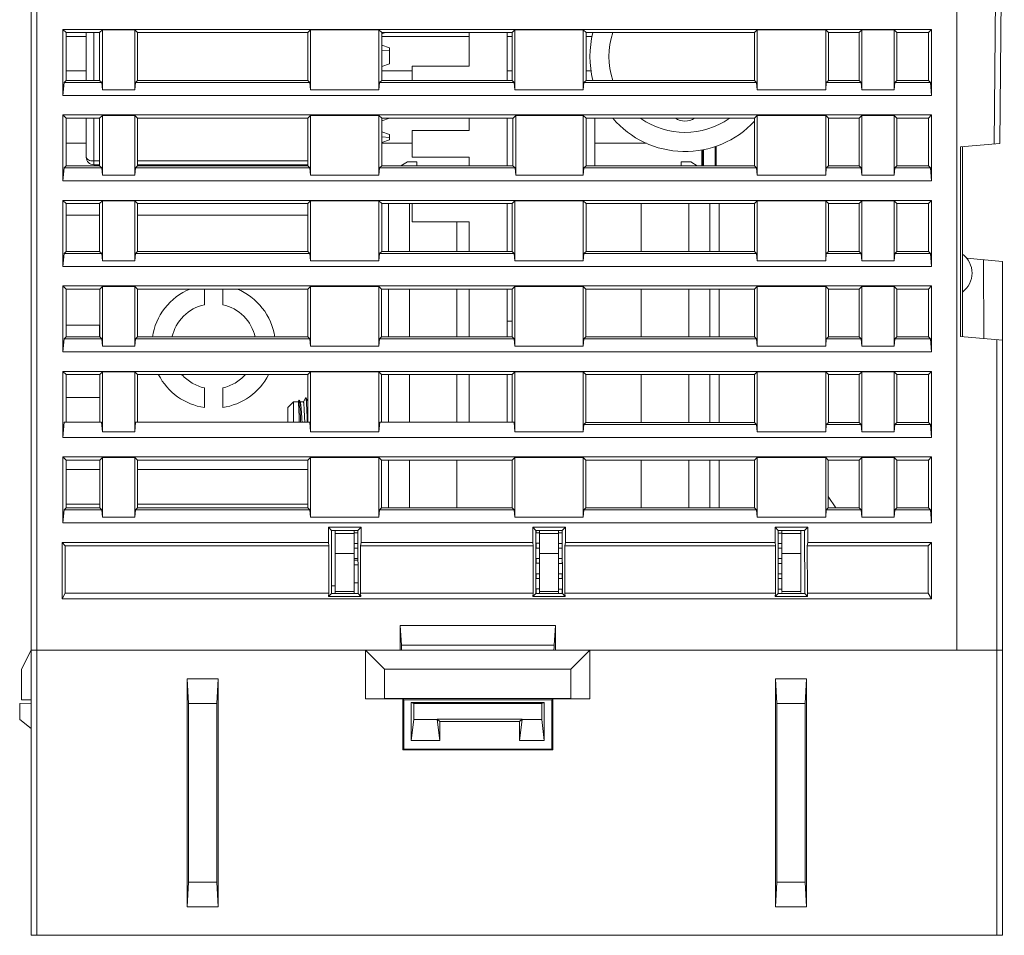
# Model space of a CAD drawing. Extents: x 0 to 555, y 0 to 389.
# Tile 17 of 21: x 213 to 265, y 292 to 340. Entities that reach past the tile are written whole.
import ezdxf

# ---------------------------------------------------------------- set-up
doc = ezdxf.new("R2010")
doc.units = 0
doc.header["$LTSCALE"] = 23.1
doc.header["$MEASUREMENT"] = 0
doc.layers.get('0').update_dxf_attribs({"linetype": 'CONTINUOUS'})

msp = doc.modelspace()

# ---------------------------------------------------------------- linework, layer by layer
at = {"lineweight": 5}
for p, q in [((262.57, 306.613), (262.57, 362.613)), ((265.068, 360.873), (264.828, 333.285)), ((213.87, 291.613), (213.87, 358.713)), ((214.17, 358.723), (214.17, 291.613)), ((264.68, 349.613), (264.538, 333.259)), ((215.545, 339.288), (215.545, 335.813)), ((215.715, 339.118), (215.545, 339.288)), ((215.545, 339.288), (261.245, 339.288)), ((261.075, 339.118), (261.245, 339.288)), ((261.245, 335.813), (261.245, 339.288)), ((215.716, 339.118), (215.715, 336.608)), ((215.715, 339.118), (217.475, 339.118)), ((216.77, 338.918), (215.715, 338.918)), ((216.77, 336.608), (216.77, 339.118)), ((217.17, 339.118), (217.17, 336.608)), ((217.619, 339.262), (217.475, 339.118)), ((217.475, 339.118), (217.475, 336.608)), ((217.619, 339.262), (217.619, 336.113)), ((217.619, 339.262), (219.321, 339.262)), ((219.321, 339.262), (219.465, 339.118)), ((219.321, 336.113), (219.321, 339.262)), ((219.465, 336.608), (219.465, 339.118)), ((219.465, 339.118), (228.425, 339.118)), ((228.425, 339.118), (228.569, 339.262)), ((228.425, 339.118), (228.425, 336.608)), ((228.569, 336.113), (228.569, 339.262)), ((232.171, 339.262), (228.569, 339.262)), ((232.315, 339.118), (232.171, 339.262)), ((232.171, 339.262), (232.171, 336.113)), ((232.315, 339.118), (239.175, 339.118)), ((232.315, 336.608), (232.315, 339.118)), ((232.32, 339.053), (232.315, 339.053)), ((236.92, 338.918), (232.315, 338.918)), ((232.32, 339.053), (232.32, 339.118)), ((232.51, 339.118), (232.32, 339.053)), ((236.92, 337.363), (236.92, 339.118)), ((238.92, 336.608), (238.92, 339.118)), ((239.175, 338.918), (238.92, 338.918)), ((239.319, 339.262), (239.175, 339.118)), ((239.175, 339.118), (239.175, 336.608)), ((242.921, 339.262), (239.319, 339.262)), ((239.319, 336.113), (239.319, 339.262)), ((243.065, 339.118), (242.921, 339.262)), ((242.921, 339.262), (242.921, 336.113)), ((243.065, 339.118), (251.925, 339.118)), ((243.065, 336.608), (243.065, 339.118)), ((243.394, 338.918), (243.065, 338.918)), ((252.069, 339.262), (251.925, 339.118)), ((251.925, 339.118), (251.925, 336.608)), ((255.671, 339.262), (252.069, 339.262)), ((252.069, 336.113), (252.069, 339.262)), ((255.671, 339.262), (255.816, 339.118)), ((255.671, 339.262), (255.671, 336.113)), ((255.815, 339.118), (257.425, 339.118)), ((255.815, 336.608), (255.815, 339.118)), ((257.425, 339.118), (257.569, 339.262)), ((257.425, 336.608), (257.425, 339.118)), ((259.271, 339.262), (257.569, 339.262)), ((257.569, 339.262), (257.569, 336.113)), ((259.271, 339.262), (259.415, 339.118)), ((259.271, 336.113), (259.271, 339.262)), ((259.415, 339.118), (261.075, 339.118)), ((259.415, 339.118), (259.415, 336.608)), ((261.075, 336.608), (261.075, 339.118)), ((232.32, 338.451), (232.315, 338.451)), ((232.72, 338.315), (232.32, 338.451)), ((232.32, 337.335), (232.32, 338.451)), ((232.72, 337.472), (232.72, 338.315)), ((232.315, 338.201), (232.32, 338.201)), ((232.72, 338.165), (232.32, 338.201)), ((232.32, 337.335), (232.315, 337.335)), ((232.32, 337.335), (232.72, 337.472)), ((236.92, 337.363), (233.92, 337.363)), ((233.92, 337.363), (233.92, 336.608)), ((216.77, 337.108), (215.715, 337.108)), ((232.315, 337.108), (233.92, 337.108)), ((238.92, 337.108), (239.175, 337.108)), ((243.065, 337.108), (243.344, 337.108)), ((215.605, 336.498), (215.545, 335.813)), ((215.715, 336.608), (215.605, 336.498)), ((215.605, 336.498), (217.585, 336.498)), ((215.715, 336.608), (217.475, 336.608)), ((217.585, 336.498), (217.475, 336.608)), ((217.619, 336.113), (217.585, 336.498)), ((219.355, 336.498), (219.321, 336.113)), ((219.355, 336.498), (219.465, 336.608)), ((219.355, 336.498), (228.535, 336.498)), ((219.465, 336.608), (228.425, 336.608)), ((228.425, 336.608), (228.535, 336.498)), ((228.569, 336.113), (228.535, 336.498)), ((232.205, 336.498), (232.171, 336.113)), ((232.315, 336.608), (232.205, 336.498)), ((232.205, 336.498), (239.285, 336.498)), ((239.175, 336.608), (232.315, 336.608)), ((239.285, 336.498), (239.175, 336.608)), ((239.319, 336.113), (239.285, 336.498)), ((242.921, 336.113), (242.955, 336.498)), ((243.065, 336.608), (242.955, 336.498)), ((242.955, 336.498), (252.035, 336.498)), ((251.925, 336.608), (243.065, 336.608)), ((252.035, 336.498), (251.925, 336.608)), ((252.069, 336.113), (252.035, 336.498)), ((255.705, 336.498), (255.671, 336.113)), ((255.815, 336.608), (255.705, 336.498)), ((257.535, 336.498), (255.705, 336.498)), ((257.425, 336.608), (255.815, 336.608)), ((257.535, 336.498), (257.425, 336.608)), ((257.569, 336.113), (257.535, 336.498)), ((259.305, 336.498), (259.271, 336.113)), ((259.305, 336.498), (259.415, 336.608)), ((259.305, 336.498), (261.185, 336.498)), ((259.415, 336.608), (261.075, 336.608)), ((261.075, 336.608), (261.185, 336.498)), ((261.245, 335.813), (261.185, 336.498)), ((261.245, 335.813), (215.545, 335.813)), ((217.619, 336.113), (219.321, 336.113)), ((232.171, 336.113), (228.569, 336.113)), ((242.921, 336.113), (239.319, 336.113)), ((252.069, 336.113), (255.671, 336.113)), ((257.569, 336.113), (259.271, 336.113)), ((215.714, 334.619), (215.545, 334.788)), ((215.545, 334.788), (215.545, 331.313)), ((215.545, 334.788), (261.245, 334.788)), ((215.714, 334.619), (215.714, 332.107)), ((215.714, 334.619), (217.476, 334.619)), ((216.77, 332.564), (216.77, 334.619)), ((217.17, 334.619), (217.17, 332.164)), ((217.619, 334.762), (217.476, 334.619)), ((217.476, 334.619), (217.476, 332.107)), ((217.619, 334.762), (217.619, 331.613)), ((217.619, 334.762), (219.321, 334.762)), ((219.321, 334.762), (219.464, 334.619)), ((219.321, 331.613), (219.321, 334.762)), ((219.464, 332.107), (219.464, 334.619)), ((219.464, 334.619), (228.426, 334.619)), ((228.426, 334.619), (228.569, 334.762)), ((228.426, 334.619), (228.426, 332.107)), ((232.171, 334.762), (228.569, 334.762)), ((228.569, 331.613), (228.569, 334.762)), ((232.314, 334.619), (232.171, 334.762)), ((232.171, 334.762), (232.171, 331.613)), ((232.314, 334.619), (239.221, 334.619)), ((232.314, 332.107), (232.314, 334.619)), ((232.72, 334.62), (232.32, 334.483)), ((232.32, 334.483), (232.32, 334.619)), ((236.92, 333.963), (236.92, 334.619)), ((238.92, 332.107), (238.92, 334.619)), ((242.921, 334.762), (239.369, 334.762)), ((239.369, 331.613), (239.369, 334.762)), ((243.064, 334.619), (242.921, 334.762)), ((242.921, 334.762), (242.921, 331.613)), ((243.064, 334.619), (251.926, 334.619)), ((243.064, 332.107), (243.064, 334.619)), ((252.069, 334.762), (251.926, 334.619)), ((251.926, 334.619), (251.926, 332.107)), ((255.671, 334.762), (252.069, 334.762)), ((252.069, 331.613), (252.069, 334.762)), ((255.671, 334.762), (255.814, 334.619)), ((255.671, 334.762), (255.671, 331.613)), ((255.814, 334.619), (257.426, 334.619)), ((255.814, 332.107), (255.814, 334.619)), ((257.426, 334.619), (257.569, 334.762)), ((257.426, 332.107), (257.426, 334.619)), ((259.271, 334.762), (257.569, 334.762)), ((257.569, 334.762), (257.569, 331.613)), ((259.271, 334.762), (259.414, 334.619)), ((259.271, 331.613), (259.271, 334.762)), ((259.414, 334.619), (261.076, 334.619)), ((259.414, 334.619), (259.414, 332.107)), ((261.076, 334.619), (261.245, 334.788)), ((261.076, 332.107), (261.076, 334.619)), ((261.245, 331.313), (261.245, 334.788)), ((232.32, 334.483), (232.314, 334.483)), ((239.22, 334.616), (239.22, 332.11)), ((243.064, 334.613), (243.52, 334.613)), ((243.52, 334.613), (243.52, 332.107)), ((232.32, 333.891), (232.314, 333.891)), ((232.32, 333.641), (232.314, 333.641)), ((232.72, 333.755), (232.32, 333.891)), ((232.32, 333.338), (232.32, 333.891)), ((232.72, 333.605), (232.32, 333.641)), ((232.72, 333.475), (232.72, 333.755)), ((236.92, 333.963), (233.92, 333.963)), ((233.92, 333.963), (233.92, 332.563)), ((216.77, 333.307), (215.714, 333.307)), ((232.32, 333.338), (232.314, 333.338)), ((232.314, 333.307), (233.92, 333.307)), ((232.72, 333.475), (232.32, 333.338)), ((243.52, 333.307), (246.252, 333.307)), ((249.855, 332.107), (249.855, 333.124)), ((249.904, 332.107), (249.904, 333.139)), ((262.771, 333.105), (264.828, 333.285)), ((262.771, 323.122), (262.771, 333.105)), ((262.87, 323.113), (262.87, 333.113)), ((233.92, 332.563), (236.92, 332.563)), ((236.92, 332.107), (236.92, 332.563)), ((249.157, 332.107), (249.158, 332.948)), ((249.193, 332.957), (249.193, 332.107)), ((249.243, 332.969), (249.243, 332.107)), ((215.714, 332.107), (215.605, 331.998)), ((215.714, 332.107), (217.476, 332.107)), ((217.17, 332.364), (217.476, 332.364)), ((217.17, 332.164), (217.476, 332.164)), ((217.585, 331.998), (217.476, 332.107)), ((219.355, 331.998), (219.464, 332.107)), ((219.464, 332.364), (228.426, 332.364)), ((219.464, 332.164), (228.426, 332.164)), ((219.464, 332.107), (228.426, 332.107)), ((228.426, 332.107), (228.535, 331.998)), ((232.314, 332.107), (232.205, 331.998)), ((239.222, 332.107), (232.314, 332.107)), ((233.67, 332.318), (233.319, 332.107)), ((234.17, 332.318), (233.67, 332.318)), ((234.17, 332.107), (234.17, 332.318)), ((239.335, 331.998), (239.22, 332.113)), ((243.064, 332.107), (242.955, 331.998)), ((251.926, 332.107), (243.064, 332.107)), ((248.07, 332.313), (248.57, 332.313)), ((248.07, 332.107), (248.07, 332.313)), ((248.57, 332.313), (248.914, 332.107)), ((252.035, 331.998), (251.926, 332.107)), ((255.814, 332.107), (255.705, 331.998)), ((257.426, 332.107), (255.814, 332.107)), ((257.535, 331.998), (257.426, 332.107)), ((259.305, 331.998), (259.414, 332.107)), ((259.414, 332.107), (261.076, 332.107)), ((261.076, 332.107), (261.185, 331.998)), ((215.605, 331.998), (215.545, 331.313)), ((215.605, 331.998), (217.585, 331.998)), ((217.619, 331.613), (217.585, 331.998)), ((217.619, 331.613), (219.321, 331.613)), ((219.355, 331.998), (219.321, 331.613)), ((219.355, 331.998), (228.535, 331.998)), ((228.569, 331.613), (228.535, 331.998)), ((232.171, 331.613), (228.569, 331.613)), ((232.205, 331.998), (232.171, 331.613)), ((232.205, 331.998), (239.335, 331.998)), ((239.369, 331.613), (239.335, 331.998)), ((242.921, 331.613), (239.369, 331.613)), ((242.921, 331.613), (242.955, 331.998)), ((242.955, 331.998), (252.035, 331.998)), ((252.069, 331.613), (252.035, 331.998)), ((252.069, 331.613), (255.671, 331.613)), ((255.705, 331.998), (255.671, 331.613)), ((257.535, 331.998), (255.705, 331.998)), ((257.569, 331.613), (257.535, 331.998)), ((257.569, 331.613), (259.271, 331.613)), ((259.305, 331.998), (259.271, 331.613)), ((259.305, 331.998), (261.185, 331.998)), ((261.245, 331.313), (261.185, 331.998)), ((261.245, 331.313), (215.545, 331.313)), ((215.713, 330.12), (215.545, 330.288)), ((215.545, 330.288), (215.545, 326.813)), ((215.545, 330.288), (261.245, 330.288)), ((215.713, 330.12), (215.713, 327.606)), ((215.713, 330.12), (217.477, 330.12)), ((217.619, 330.262), (217.477, 330.12)), ((217.477, 330.12), (217.477, 327.606)), ((217.619, 330.262), (217.619, 327.113)), ((217.619, 330.262), (219.321, 330.262)), ((219.321, 330.262), (219.463, 330.12)), ((219.321, 327.113), (219.321, 330.262)), ((219.463, 327.606), (219.463, 330.12)), ((219.463, 330.12), (228.427, 330.12)), ((228.427, 330.12), (228.569, 330.262)), ((228.427, 330.12), (228.427, 327.606)), ((232.171, 330.262), (228.569, 330.262)), ((228.569, 327.113), (228.569, 330.262)), ((232.313, 330.12), (232.171, 330.262)), ((232.171, 330.262), (232.171, 327.113)), ((232.313, 330.12), (239.177, 330.12)), ((232.313, 327.606), (232.313, 330.12)), ((232.67, 327.606), (232.67, 330.12)), ((233.77, 327.606), (233.77, 330.12)), ((233.92, 330.12), (233.92, 329.163)), ((238.92, 327.606), (238.92, 330.12)), ((239.319, 330.262), (239.177, 330.12)), ((239.177, 330.12), (239.177, 327.606)), ((242.921, 330.262), (239.319, 330.262)), ((239.319, 327.113), (239.319, 330.262)), ((243.063, 330.12), (242.921, 330.262)), ((242.921, 330.262), (242.921, 327.113)), ((243.063, 330.12), (251.927, 330.12)), ((243.063, 327.606), (243.063, 330.12)), ((245.97, 330.12), (245.97, 327.606)), ((248.47, 327.606), (248.47, 330.12)), ((249.57, 327.606), (249.57, 330.12)), ((250.07, 330.12), (250.07, 327.606)), ((252.069, 330.262), (251.927, 330.12)), ((251.927, 330.12), (251.927, 327.606)), ((255.671, 330.262), (252.069, 330.262)), ((252.069, 327.113), (252.069, 330.262)), ((255.671, 330.262), (255.813, 330.12)), ((255.671, 330.262), (255.671, 327.113)), ((255.813, 330.12), (257.427, 330.12)), ((255.813, 327.606), (255.813, 330.12)), ((257.427, 330.12), (257.569, 330.262)), ((257.427, 327.606), (257.427, 330.12)), ((259.271, 330.262), (257.569, 330.262)), ((257.569, 330.262), (257.569, 327.113)), ((259.271, 330.262), (259.413, 330.12)), ((259.271, 327.113), (259.271, 330.262)), ((259.413, 330.12), (261.077, 330.12)), ((259.413, 330.12), (259.413, 327.606)), ((261.077, 330.12), (261.245, 330.288)), ((261.077, 327.606), (261.077, 330.12)), ((261.245, 326.813), (261.245, 330.288)), ((217.477, 329.506), (215.713, 329.506)), ((228.427, 329.506), (219.463, 329.506)), ((233.92, 329.163), (236.92, 329.163)), ((236.27, 329.163), (236.27, 327.606)), ((236.92, 327.606), (236.92, 329.163)), ((215.605, 327.498), (215.545, 326.813)), ((215.713, 327.606), (215.605, 327.498)), ((215.605, 327.498), (217.585, 327.498)), ((215.713, 327.606), (217.477, 327.606)), ((217.585, 327.498), (217.477, 327.606)), ((217.619, 327.113), (217.585, 327.498)), ((219.355, 327.498), (219.321, 327.113)), ((219.355, 327.498), (219.463, 327.606)), ((219.355, 327.498), (228.535, 327.498)), ((219.463, 327.606), (228.427, 327.606)), ((228.427, 327.606), (228.535, 327.498)), ((228.569, 327.113), (228.535, 327.498)), ((232.205, 327.498), (232.171, 327.113)), ((232.313, 327.606), (232.205, 327.498)), ((232.205, 327.498), (239.285, 327.498)), ((239.177, 327.606), (232.313, 327.606)), ((239.285, 327.498), (239.177, 327.606)), ((239.319, 327.113), (239.285, 327.498)), ((242.921, 327.113), (242.955, 327.498)), ((243.063, 327.606), (242.955, 327.498)), ((242.955, 327.498), (252.035, 327.498)), ((251.927, 327.606), (243.063, 327.606)), ((252.035, 327.498), (251.927, 327.606)), ((252.069, 327.113), (252.035, 327.498)), ((255.705, 327.498), (255.671, 327.113)), ((255.813, 327.606), (255.705, 327.498)), ((257.535, 327.498), (255.705, 327.498)), ((257.427, 327.606), (255.813, 327.606)), ((257.535, 327.498), (257.427, 327.606)), ((257.569, 327.113), (257.535, 327.498)), ((259.305, 327.498), (259.271, 327.113)), ((259.305, 327.498), (259.413, 327.606)), ((259.305, 327.498), (261.185, 327.498)), ((259.413, 327.606), (261.077, 327.606)), ((261.077, 327.606), (261.185, 327.498)), ((261.245, 326.813), (261.185, 327.498)), ((217.619, 327.113), (219.321, 327.113)), ((232.171, 327.113), (228.569, 327.113)), ((242.921, 327.113), (239.319, 327.113)), ((252.069, 327.113), (255.671, 327.113)), ((257.569, 327.113), (259.271, 327.113)), ((263.083, 327.245), (264.97, 327.08)), ((263.971, 327.167), (263.992, 323.015)), ((264.97, 291.613), (264.97, 327.08)), ((261.245, 326.813), (215.545, 326.813)), ((215.712, 325.621), (215.545, 325.788)), ((215.545, 325.788), (215.545, 322.313)), ((215.545, 325.788), (261.245, 325.788)), ((215.712, 325.621), (215.712, 323.105)), ((215.712, 325.621), (217.478, 325.621)), ((217.619, 325.762), (217.478, 325.621)), ((217.478, 325.621), (217.478, 323.105)), ((217.619, 325.762), (217.619, 322.613)), ((217.619, 325.762), (219.321, 325.762)), ((219.321, 325.762), (219.462, 325.621)), ((219.321, 322.613), (219.321, 325.762)), ((219.462, 325.621), (228.428, 325.621)), ((219.462, 323.105), (219.462, 325.621)), ((222.986, 324.802), (222.986, 325.621)), ((223.954, 325.621), (223.954, 324.802)), ((228.428, 325.621), (228.569, 325.762)), ((228.428, 325.621), (228.428, 323.105)), ((232.171, 325.762), (228.569, 325.762)), ((228.569, 322.613), (228.569, 325.762)), ((232.312, 325.621), (232.171, 325.762)), ((232.171, 325.762), (232.171, 322.613)), ((232.312, 325.621), (239.178, 325.621)), ((232.312, 323.105), (232.312, 325.621)), ((232.67, 323.105), (232.67, 325.621)), ((233.77, 323.105), (233.77, 325.621)), ((236.27, 325.621), (236.27, 323.105)), ((236.92, 323.105), (236.92, 325.621)), ((238.92, 323.105), (238.92, 325.621)), ((239.319, 325.762), (239.178, 325.621)), ((239.178, 325.621), (239.178, 323.105)), ((242.921, 325.762), (239.319, 325.762)), ((239.319, 322.613), (239.319, 325.762)), ((243.062, 325.621), (242.921, 325.762)), ((242.921, 325.762), (242.921, 322.613)), ((243.062, 325.621), (251.928, 325.621)), ((243.062, 323.105), (243.062, 325.621)), ((245.97, 325.621), (245.97, 323.105)), ((248.47, 323.105), (248.47, 325.621)), ((249.57, 323.105), (249.57, 325.621)), ((250.07, 325.621), (250.07, 323.105)), ((252.069, 325.762), (251.928, 325.621)), ((251.928, 325.621), (251.928, 323.105)), ((255.671, 325.762), (252.069, 325.762)), ((252.069, 322.613), (252.069, 325.762)), ((255.671, 325.762), (255.812, 325.621)), ((255.671, 325.762), (255.671, 322.613)), ((255.812, 325.621), (257.428, 325.621)), ((255.812, 323.105), (255.812, 325.621)), ((257.428, 325.621), (257.569, 325.762)), ((257.428, 323.105), (257.428, 325.621)), ((259.271, 325.762), (257.569, 325.762)), ((257.569, 325.762), (257.569, 322.613)), ((259.271, 325.762), (259.412, 325.621)), ((259.271, 322.613), (259.271, 325.762)), ((259.412, 325.621), (261.078, 325.621)), ((259.412, 325.621), (259.412, 323.105)), ((261.078, 325.621), (261.245, 325.788)), ((261.078, 323.105), (261.078, 325.621)), ((261.245, 322.313), (261.245, 325.788)), ((239.178, 323.929), (238.92, 323.929)), ((217.47, 323.722), (215.712, 323.722)), ((217.47, 323.105), (217.47, 323.722)), ((215.605, 322.998), (215.545, 322.313)), ((215.712, 323.105), (215.605, 322.998)), ((215.605, 322.998), (217.585, 322.998)), ((215.712, 323.105), (217.478, 323.105)), ((217.585, 322.998), (217.478, 323.105)), ((217.619, 322.613), (217.585, 322.998)), ((219.355, 322.998), (219.321, 322.613)), ((219.355, 322.998), (219.462, 323.105)), ((219.355, 322.998), (228.535, 322.998)), ((219.462, 323.105), (228.428, 323.105)), ((228.428, 323.105), (228.535, 322.998)), ((228.569, 322.613), (228.535, 322.998)), ((232.205, 322.998), (232.171, 322.613)), ((232.312, 323.105), (232.205, 322.998)), ((232.205, 322.998), (239.285, 322.998)), ((239.178, 323.105), (232.312, 323.105)), ((239.285, 322.998), (239.178, 323.105)), ((239.319, 322.613), (239.285, 322.998)), ((242.921, 322.613), (242.955, 322.998)), ((243.062, 323.105), (242.955, 322.998)), ((242.955, 322.998), (252.035, 322.998)), ((251.928, 323.105), (243.062, 323.105)), ((252.035, 322.998), (251.928, 323.105)), ((252.069, 322.613), (252.035, 322.998)), ((255.705, 322.998), (255.671, 322.613)), ((255.812, 323.105), (255.705, 322.998)), ((257.535, 322.998), (255.705, 322.998)), ((257.428, 323.105), (255.812, 323.105)), ((257.535, 322.998), (257.428, 323.105)), ((257.569, 322.613), (257.535, 322.998)), ((259.305, 322.998), (259.271, 322.613)), ((259.305, 322.998), (259.412, 323.105)), ((259.305, 322.998), (261.185, 322.998)), ((259.412, 323.105), (261.078, 323.105)), ((261.078, 323.105), (261.185, 322.998)), ((261.245, 322.313), (261.185, 322.998)), ((262.771, 323.122), (264.97, 322.93)), ((264.68, 306.613), (264.68, 322.955)), ((261.245, 322.313), (215.545, 322.313)), ((217.619, 322.613), (219.321, 322.613)), ((232.171, 322.613), (228.569, 322.613)), ((242.921, 322.613), (239.319, 322.613)), ((252.069, 322.613), (255.671, 322.613)), ((257.569, 322.613), (259.271, 322.613)), ((215.711, 321.122), (215.545, 321.288)), ((215.545, 321.288), (261.245, 321.288)), ((215.545, 321.288), (215.545, 317.813)), ((217.619, 321.262), (217.479, 321.122)), ((217.619, 321.262), (219.321, 321.262)), ((217.619, 321.262), (217.619, 318.113)), ((219.321, 321.262), (219.461, 321.122)), ((219.321, 318.113), (219.321, 321.262)), ((228.429, 321.122), (228.569, 321.262)), ((232.171, 321.262), (228.569, 321.262)), ((228.569, 318.113), (228.569, 321.262)), ((232.311, 321.122), (232.171, 321.262)), ((232.171, 321.262), (232.171, 318.113)), ((239.319, 321.262), (239.179, 321.122)), ((242.921, 321.262), (239.319, 321.262)), ((239.319, 318.113), (239.319, 321.262)), ((243.061, 321.122), (242.921, 321.262)), ((242.921, 321.262), (242.921, 318.113)), ((252.069, 321.262), (251.929, 321.122)), ((255.671, 321.262), (252.069, 321.262)), ((252.069, 318.113), (252.069, 321.262)), ((255.671, 321.262), (255.811, 321.122)), ((255.671, 321.262), (255.671, 318.113)), ((257.429, 321.122), (257.569, 321.262)), ((259.271, 321.262), (257.569, 321.262)), ((257.569, 321.262), (257.569, 318.113)), ((259.271, 321.262), (259.411, 321.122)), ((259.271, 318.113), (259.271, 321.262)), ((261.079, 321.122), (261.245, 321.288)), ((261.245, 317.813), (261.245, 321.288)), ((215.711, 321.122), (217.479, 321.122)), ((215.711, 321.122), (215.711, 318.613)), ((217.479, 321.122), (217.479, 318.613)), ((219.461, 321.122), (228.429, 321.122)), ((219.461, 318.613), (219.461, 321.122)), ((228.429, 321.122), (228.429, 318.613)), ((232.311, 321.122), (239.179, 321.122)), ((232.311, 318.613), (232.311, 321.122)), ((232.67, 318.613), (232.67, 321.122)), ((233.77, 318.613), (233.77, 321.122)), ((236.27, 321.122), (236.27, 318.613)), ((236.92, 318.613), (236.92, 321.122)), ((238.92, 318.613), (238.92, 321.122)), ((239.179, 321.122), (239.179, 318.613)), ((243.061, 321.122), (251.929, 321.122)), ((243.061, 318.604), (243.061, 321.122)), ((245.97, 321.122), (245.97, 318.604)), ((248.47, 318.604), (248.47, 321.122)), ((249.57, 318.604), (249.57, 321.122)), ((250.07, 321.122), (250.07, 318.604)), ((251.929, 321.122), (251.929, 318.604)), ((255.811, 321.122), (257.429, 321.122)), ((255.811, 318.604), (255.811, 321.122)), ((257.429, 318.604), (257.429, 321.122)), ((259.411, 321.122), (261.079, 321.122)), ((259.411, 321.122), (259.411, 318.604)), ((261.079, 318.604), (261.079, 321.122)), ((222.988, 319.39), (222.988, 320.425)), ((223.952, 320.425), (223.952, 319.39)), ((217.479, 319.922), (215.711, 319.922)), ((227.37, 319.392), (227.67, 319.692)), ((227.924, 319.692), (227.67, 319.692)), ((227.67, 318.613), (227.67, 319.692)), ((227.969, 319.771), (227.924, 319.692)), ((228.027, 319.685), (227.977, 319.771)), ((228.194, 319.692), (228.023, 319.692)), ((228.319, 319.911), (228.192, 319.692)), ((228.429, 319.733), (228.326, 319.911)), ((227.37, 318.613), (227.37, 319.392)), ((215.615, 318.613), (215.545, 317.813)), ((215.615, 318.613), (217.575, 318.613)), ((217.619, 318.113), (217.575, 318.613)), ((219.365, 318.613), (219.321, 318.113)), ((219.365, 318.613), (228.525, 318.613)), ((228.569, 318.113), (228.525, 318.613)), ((232.215, 318.613), (232.171, 318.113)), ((232.215, 318.613), (239.275, 318.613)), ((239.319, 318.113), (239.275, 318.613)), ((243.061, 318.604), (242.955, 318.498)), ((251.929, 318.604), (243.061, 318.604)), ((252.035, 318.498), (251.929, 318.604)), ((255.811, 318.604), (255.705, 318.498)), ((257.429, 318.604), (255.811, 318.604)), ((257.535, 318.498), (257.429, 318.604)), ((259.305, 318.498), (259.411, 318.604)), ((259.411, 318.604), (261.079, 318.604)), ((261.079, 318.604), (261.185, 318.498)), ((217.619, 318.113), (219.321, 318.113)), ((232.171, 318.113), (228.569, 318.113)), ((242.921, 318.113), (239.319, 318.113)), ((242.921, 318.113), (242.955, 318.498)), ((242.955, 318.498), (252.035, 318.498)), ((252.069, 318.113), (252.035, 318.498)), ((252.069, 318.113), (255.671, 318.113)), ((255.705, 318.498), (255.671, 318.113)), ((257.535, 318.498), (255.705, 318.498)), ((257.569, 318.113), (257.535, 318.498)), ((257.569, 318.113), (259.271, 318.113)), ((259.305, 318.498), (259.271, 318.113)), ((259.305, 318.498), (261.185, 318.498)), ((261.245, 317.813), (261.185, 318.498)), ((261.245, 317.813), (215.545, 317.813)), ((215.71, 316.623), (215.545, 316.788)), ((215.545, 316.788), (261.245, 316.788)), ((215.545, 316.788), (215.545, 313.313)), ((215.71, 316.623), (217.48, 316.623)), ((215.71, 316.623), (215.71, 314.103)), ((217.619, 316.762), (217.48, 316.623)), ((217.48, 316.623), (217.48, 314.103)), ((217.619, 316.762), (219.321, 316.762)), ((217.619, 316.762), (217.619, 313.613)), ((219.321, 316.762), (219.46, 316.623)), ((219.321, 313.613), (219.321, 316.762)), ((219.46, 316.623), (228.43, 316.623)), ((219.46, 314.103), (219.46, 316.623)), ((228.43, 316.623), (228.569, 316.762)), ((228.43, 316.623), (228.43, 314.103)), ((232.171, 316.762), (228.569, 316.762)), ((228.569, 313.613), (228.569, 316.762)), ((232.31, 316.623), (232.171, 316.762)), ((232.171, 316.762), (232.171, 313.613)), ((232.31, 316.623), (239.18, 316.623)), ((232.31, 314.103), (232.31, 316.623)), ((232.67, 314.103), (232.67, 316.623)), ((233.77, 314.103), (233.77, 316.623)), ((236.27, 316.623), (236.27, 314.103)), ((239.319, 316.762), (239.18, 316.623)), ((239.18, 316.623), (239.18, 314.103)), ((242.921, 316.762), (239.319, 316.762)), ((239.319, 313.613), (239.319, 316.762)), ((243.06, 316.623), (242.921, 316.762)), ((242.921, 316.762), (242.921, 313.613)), ((243.06, 316.623), (251.93, 316.623)), ((243.06, 314.103), (243.06, 316.623)), ((245.97, 316.623), (245.97, 314.103)), ((248.47, 314.103), (248.47, 316.623)), ((249.57, 314.103), (249.57, 316.623)), ((250.07, 316.623), (250.07, 314.103)), ((252.069, 316.762), (251.93, 316.623)), ((251.93, 316.623), (251.93, 314.103)), ((255.671, 316.762), (252.069, 316.762)), ((252.069, 313.613), (252.069, 316.762)), ((255.671, 316.762), (255.81, 316.623)), ((255.671, 316.762), (255.671, 313.613)), ((255.81, 316.623), (257.43, 316.623)), ((255.81, 314.103), (255.81, 316.623)), ((257.43, 316.623), (257.569, 316.762)), ((257.43, 314.103), (257.43, 316.623)), ((259.271, 316.762), (257.569, 316.762)), ((257.569, 316.762), (257.569, 313.613)), ((259.271, 316.762), (259.41, 316.623)), ((259.271, 313.613), (259.271, 316.762)), ((259.41, 316.623), (261.08, 316.623)), ((259.41, 316.623), (259.41, 314.103)), ((261.08, 316.623), (261.245, 316.788)), ((261.08, 314.103), (261.08, 316.623)), ((261.245, 313.313), (261.245, 316.788)), ((217.48, 316.123), (215.71, 316.123)), ((228.43, 316.123), (219.46, 316.123)), ((256.202, 314.103), (255.81, 314.706)), ((215.605, 313.998), (215.545, 313.313)), ((215.71, 314.103), (215.605, 313.998)), ((215.605, 313.998), (217.585, 313.998)), ((217.48, 314.303), (215.71, 314.303)), ((215.71, 314.103), (217.48, 314.103)), ((217.585, 313.998), (217.48, 314.103)), ((217.619, 313.613), (217.585, 313.998)), ((219.355, 313.998), (219.321, 313.613)), ((219.355, 313.998), (219.46, 314.103)), ((219.355, 313.998), (228.535, 313.998)), ((228.43, 314.303), (219.46, 314.303)), ((219.46, 314.103), (228.43, 314.103)), ((228.43, 314.103), (228.535, 313.998)), ((228.569, 313.613), (228.535, 313.998)), ((232.205, 313.998), (232.171, 313.613)), ((232.31, 314.103), (232.205, 313.998)), ((232.205, 313.998), (239.285, 313.998)), ((239.18, 314.103), (232.31, 314.103)), ((239.285, 313.998), (239.18, 314.103)), ((239.319, 313.613), (239.285, 313.998)), ((242.921, 313.613), (242.955, 313.998)), ((243.06, 314.103), (242.955, 313.998)), ((242.955, 313.998), (252.035, 313.998)), ((251.93, 314.103), (243.06, 314.103)), ((252.035, 313.998), (251.93, 314.103)), ((252.069, 313.613), (252.035, 313.998)), ((255.705, 313.998), (255.671, 313.613)), ((255.81, 314.103), (255.705, 313.998)), ((257.535, 313.998), (255.705, 313.998)), ((255.81, 314.113), (256.195, 314.113)), ((257.43, 314.103), (255.81, 314.103)), ((257.535, 313.998), (257.43, 314.103)), ((257.569, 313.613), (257.535, 313.998)), ((259.305, 313.998), (259.271, 313.613)), ((259.305, 313.998), (259.41, 314.103)), ((259.305, 313.998), (261.185, 313.998)), ((259.41, 314.103), (261.08, 314.103)), ((261.08, 314.103), (261.185, 313.998)), ((261.245, 313.313), (261.185, 313.998)), ((217.619, 313.613), (219.321, 313.613)), ((232.171, 313.613), (228.569, 313.613)), ((242.921, 313.613), (239.319, 313.613)), ((252.069, 313.613), (255.671, 313.613)), ((257.569, 313.613), (259.271, 313.613)), ((261.245, 313.313), (215.545, 313.313)), ((231.227, 313.088), (229.513, 313.088)), ((229.513, 313.088), (229.513, 312.286)), ((229.514, 313.088), (229.678, 312.924)), ((229.678, 312.924), (229.671, 309.602)), ((231.063, 312.924), (229.677, 312.924)), ((229.87, 312.924), (229.87, 309.602)), ((230.87, 312.924), (230.87, 309.602)), ((231.069, 309.602), (231.062, 312.924)), ((231.226, 313.088), (231.063, 312.924)), ((231.227, 312.286), (231.227, 313.088)), ((241.977, 313.088), (240.263, 313.088)), ((240.263, 313.088), (240.263, 312.286)), ((240.264, 313.088), (240.428, 312.924)), ((240.428, 312.924), (240.421, 309.602)), ((241.813, 312.924), (240.427, 312.924)), ((240.44, 312.924), (240.44, 312.793)), ((240.62, 309.602), (240.62, 312.924)), ((241.62, 312.924), (241.62, 309.602)), ((241.8, 312.924), (241.8, 312.788)), ((241.819, 309.602), (241.812, 312.924)), ((241.976, 313.088), (241.813, 312.924)), ((241.977, 312.286), (241.977, 313.088)), ((254.727, 313.088), (253.013, 313.088)), ((253.013, 313.088), (253.013, 312.286)), ((253.014, 313.088), (253.178, 312.924)), ((253.178, 312.924), (253.171, 309.602)), ((254.563, 312.924), (253.177, 312.924)), ((253.37, 312.924), (253.37, 309.713)), ((254.37, 312.924), (254.37, 309.713)), ((254.569, 309.602), (254.562, 312.924)), ((254.726, 313.088), (254.563, 312.924)), ((254.727, 312.286), (254.727, 313.088)), ((229.87, 312.763), (230.87, 312.763)), ((230.87, 312.788), (231.062, 312.788)), ((240.44, 312.793), (240.62, 312.793)), ((241.62, 312.763), (240.62, 312.763)), ((241.8, 312.788), (241.62, 312.788)), ((253.178, 312.786), (253.37, 312.786)), ((254.37, 312.763), (253.37, 312.763)), ((215.67, 312.113), (215.497, 312.286)), ((215.497, 312.286), (229.513, 312.286)), ((215.497, 312.286), (215.497, 309.313)), ((229.538, 312.113), (215.67, 312.113)), ((215.67, 309.613), (215.67, 312.113)), ((229.538, 312.113), (229.512, 312.286)), ((229.534, 309.613), (229.538, 312.113)), ((230.87, 312.238), (231.064, 312.238)), ((230.87, 311.988), (231.064, 311.988)), ((231.228, 312.286), (231.202, 312.113)), ((240.288, 312.113), (231.202, 312.113)), ((231.202, 312.113), (231.206, 309.613)), ((231.227, 312.286), (240.263, 312.286)), ((240.288, 312.113), (240.262, 312.286)), ((240.284, 309.613), (240.288, 312.113)), ((240.44, 312.243), (240.62, 312.243)), ((240.44, 312.243), (240.44, 311.993)), ((240.44, 311.993), (240.62, 311.993)), ((241.8, 312.238), (241.62, 312.238)), ((241.8, 311.988), (241.62, 311.988)), ((241.8, 312.238), (241.8, 311.988)), ((241.978, 312.286), (241.952, 312.113)), ((241.952, 312.113), (253.038, 312.113)), ((241.952, 312.113), (241.956, 309.613)), ((241.977, 312.286), (253.013, 312.286)), ((253.038, 312.113), (253.012, 312.286)), ((253.034, 309.613), (253.038, 312.113)), ((253.176, 312.236), (253.37, 312.236)), ((253.176, 311.986), (253.37, 311.986)), ((254.728, 312.286), (254.702, 312.113)), ((261.07, 312.113), (254.702, 312.113)), ((254.702, 312.113), (254.706, 309.613)), ((254.727, 312.286), (261.243, 312.286)), ((261.07, 312.113), (261.243, 312.286)), ((261.07, 312.113), (261.07, 309.613)), ((261.243, 309.313), (261.243, 312.286)), ((229.68, 311.531), (229.68, 311.472)), ((229.87, 311.713), (230.87, 311.713)), ((230.87, 311.438), (231.065, 311.438)), ((230.87, 311.363), (231.065, 311.363)), ((240.44, 311.443), (240.62, 311.443)), ((240.44, 311.443), (240.44, 311.193)), ((241.62, 311.713), (240.62, 311.713)), ((241.8, 311.438), (241.62, 311.438)), ((241.8, 311.438), (241.8, 311.188)), ((253.175, 311.436), (253.37, 311.436)), ((254.37, 311.713), (253.37, 311.713)), ((231.066, 311.113), (230.87, 311.113)), ((240.44, 311.193), (240.62, 311.193)), ((241.8, 311.188), (241.62, 311.188)), ((253.174, 311.186), (253.37, 311.186)), ((240.44, 310.643), (240.62, 310.643)), ((240.44, 310.643), (240.44, 310.393)), ((240.44, 310.393), (240.62, 310.393)), ((241.8, 310.638), (241.62, 310.638)), ((241.8, 310.388), (241.62, 310.388)), ((241.8, 310.638), (241.8, 310.388)), ((253.17, 310.636), (253.37, 310.636)), ((253.17, 310.386), (253.37, 310.386)), ((229.68, 310.006), (229.87, 310.006)), ((230.87, 310.163), (231.068, 310.163)), ((240.44, 309.843), (240.62, 309.843)), ((240.44, 309.843), (240.44, 309.602)), ((241.8, 309.838), (241.62, 309.838)), ((241.8, 309.838), (241.8, 309.602)), ((253.17, 309.836), (253.37, 309.836)), ((215.67, 309.613), (215.497, 309.313)), ((261.243, 309.313), (215.497, 309.313)), ((215.67, 309.613), (229.534, 309.613)), ((229.519, 309.45), (229.534, 309.613)), ((229.671, 309.602), (229.519, 309.45)), ((229.519, 309.45), (231.221, 309.45)), ((231.065, 309.602), (229.675, 309.602)), ((229.87, 309.713), (230.87, 309.713)), ((231.068, 309.602), (231.221, 309.45)), ((231.206, 309.613), (240.284, 309.613)), ((231.206, 309.613), (231.221, 309.45)), ((240.269, 309.45), (240.284, 309.613)), ((240.421, 309.602), (240.269, 309.45)), ((240.269, 309.45), (241.971, 309.45)), ((241.815, 309.602), (240.425, 309.602)), ((241.62, 309.713), (240.62, 309.713)), ((241.818, 309.602), (241.971, 309.45)), ((253.034, 309.613), (241.956, 309.613)), ((241.956, 309.613), (241.971, 309.45)), ((253.019, 309.45), (253.034, 309.613)), ((253.171, 309.602), (253.019, 309.45)), ((253.019, 309.45), (254.721, 309.45)), ((254.565, 309.602), (253.175, 309.602)), ((254.37, 309.713), (253.37, 309.713)), ((253.37, 309.663), (253.37, 309.602)), ((254.37, 309.663), (254.37, 309.602)), ((254.568, 309.602), (254.721, 309.45)), ((254.706, 309.613), (261.07, 309.613)), ((254.706, 309.613), (254.721, 309.45)), ((261.243, 309.313), (261.07, 309.613)), ((241.458, 307.913), (233.283, 307.913)), ((233.283, 307.913), (233.352, 306.883)), ((233.283, 306.613), (233.283, 307.913)), ((241.458, 307.913), (241.388, 306.883)), ((241.458, 306.613), (241.458, 307.913)), ((233.352, 306.883), (241.388, 306.883)), ((213.87, 306.613), (213.37, 305.613)), ((213.87, 306.613), (264.97, 306.613)), ((231.47, 306.613), (232.47, 305.613)), ((231.47, 306.613), (231.47, 304.056)), ((243.27, 306.613), (242.27, 305.613)), ((243.27, 304.056), (243.27, 306.613)), ((264.67, 291.613), (264.67, 306.613)), ((213.37, 305.613), (213.37, 304.013)), ((242.27, 305.613), (232.47, 305.613)), ((232.47, 305.613), (232.47, 304.082)), ((242.27, 304.082), (242.27, 305.613)), ((223.713, 305.113), (222.077, 305.113)), ((222.077, 305.113), (222.145, 303.813)), ((222.077, 305.113), (222.077, 293.113)), ((223.645, 303.813), (223.713, 305.113)), ((223.713, 293.113), (223.713, 305.113)), ((254.663, 305.113), (253.027, 305.113)), ((253.027, 305.113), (253.095, 303.813)), ((253.027, 305.113), (253.027, 293.113)), ((254.595, 303.813), (254.663, 305.113)), ((254.663, 293.113), (254.663, 305.113)), ((231.47, 304.056), (232.47, 304.082)), ((231.47, 304.056), (233.427, 304.056)), ((232.47, 304.082), (242.27, 304.082)), ((233.427, 304.056), (233.47, 304.013)), ((233.427, 304.056), (233.427, 301.369)), ((241.313, 304.056), (241.27, 304.013)), ((241.313, 304.056), (243.27, 304.056)), ((241.313, 301.369), (241.313, 304.056)), ((242.27, 304.082), (243.27, 304.056)), ((213.87, 303.835), (213.27, 303.814)), ((213.27, 302.963), (213.27, 303.814)), ((213.37, 304.013), (213.87, 304.013)), ((222.145, 303.813), (223.645, 303.813)), ((222.145, 303.813), (222.145, 294.413)), ((223.645, 294.413), (223.645, 303.813)), ((241.27, 304.013), (233.47, 304.013)), ((233.47, 304.013), (233.47, 301.413)), ((233.87, 303.863), (240.87, 303.863)), ((234.001, 303.811), (233.87, 303.863)), ((233.87, 301.863), (233.87, 303.863)), ((240.739, 303.811), (234.001, 303.811)), ((234.001, 303.811), (234.001, 302.963)), ((240.87, 303.863), (240.739, 303.811)), ((240.739, 302.963), (240.739, 303.811)), ((240.87, 303.863), (240.87, 301.863)), ((241.27, 301.413), (241.27, 304.013)), ((253.095, 303.813), (254.595, 303.813)), ((253.095, 303.813), (253.095, 294.413)), ((254.595, 294.413), (254.595, 303.813)), ((213.27, 302.963), (213.87, 302.492)), ((233.87, 301.863), (234.001, 302.963)), ((234.001, 302.963), (235.239, 302.963)), ((235.239, 302.995), (239.701, 302.995)), ((235.239, 302.995), (235.37, 302.863)), ((235.239, 302.995), (235.239, 302.963)), ((235.37, 301.863), (235.239, 302.963)), ((235.37, 302.863), (239.57, 302.863)), ((235.37, 302.863), (235.37, 301.863)), ((239.57, 302.863), (239.701, 302.995)), ((239.701, 302.963), (239.57, 301.863)), ((239.57, 301.863), (239.57, 302.863)), ((239.701, 302.995), (239.701, 302.963)), ((239.701, 302.963), (240.739, 302.963)), ((240.739, 302.963), (240.87, 301.863)), ((233.87, 301.863), (235.37, 301.863)), ((239.57, 301.863), (240.87, 301.863)), ((233.426, 301.369), (233.47, 301.413)), ((233.427, 301.369), (241.313, 301.369)), ((233.47, 301.413), (241.27, 301.413)), ((241.27, 301.413), (241.314, 301.369)), ((222.145, 294.413), (222.077, 293.113)), ((222.145, 294.413), (223.645, 294.413)), ((223.713, 293.113), (223.645, 294.413)), ((253.095, 294.413), (253.027, 293.113)), ((253.095, 294.413), (254.595, 294.413)), ((254.663, 293.113), (254.595, 294.413)), ((222.077, 293.113), (223.713, 293.113)), ((253.027, 293.113), (254.663, 293.113)), ((213.87, 291.613), (264.97, 291.613))]:
    msp.add_line(p, q, dxfattribs=at)
for centre, radius, start, end in [((248.27, 337.863), 5, 165.4587, 194.5482), ((248.27, 337.863), 4, 161.6793, 198.3292), ((248.27, 335.363), 0.9, 235.8027, 304.1973), ((248.27, 337.863), 5, 220.5653, 317.0129), ((248.27, 337.863), 4, 234.5024, 305.4976), ((217.17, 332.564), 0.4, 180, 270), ((217.17, 332.564), 0.4, 180, 270), ((217.17, 332.563), 0.4, 180, 270), ((262.12, 326.463), 1.25, 306.8699, 53.1301), ((875.208, 312.381), 645.529, 179.951843, 180.075446), ((-291.105, 310.77), 520.785, 359.91604, 0.07728)]:
    msp.add_arc(centre, radius, start, end, dxfattribs=at)
for points in [[(239.369, 334.762), (239.32, 334.714), (239.27, 334.667), (239.222, 334.619)], [(233.365, 306.614), (233.364, 306.645), (233.363, 306.676), (233.361, 306.706)]]:
    msp.add_open_spline(points, degree=3, dxfattribs=at)
for points, knots in [([(216.77, 332.564), (216.77, 332.551), (216.776, 332.523), (216.8, 332.485), (216.838, 332.45), (216.909, 332.408), (217.022, 332.373), (217.119, 332.364), (217.17, 332.364)], [0, 0, 0, 0, 0.082283, 0.173143, 0.277885, 0.398446, 0.681599, 1, 1, 1, 1]), ([(222.231, 325.626), (221.718, 325.416), (220.787, 324.716), (220.33, 323.644), (220.248, 323.096)], [0, 0, 0, 0, 0.500003, 1, 1, 1, 1]), ([(226.692, 323.096), (226.61, 323.644), (226.153, 324.716), (225.222, 325.416), (224.709, 325.626)], [0, 0, 0, 0, 0.499997, 1, 1, 1, 1]), ([(221.281, 323.096), (221.371, 323.505), (221.795, 324.288), (222.577, 324.712), (222.986, 324.802)], [0, 0, 0, 0, 0.5, 1, 1, 1, 1]), ([(223.954, 324.802), (224.363, 324.712), (225.145, 324.288), (225.569, 323.505), (225.659, 323.096)], [0, 0, 0, 0, 0.5, 1, 1, 1, 1]), ([(220.578, 321.112), (220.811, 320.661), (221.503, 319.859), (222.486, 319.465), (222.988, 319.39)], [0, 0, 0, 0, 0.499976, 1, 1, 1, 1]), ([(222.988, 320.425), (222.763, 320.474), (222.324, 320.645), (221.96, 320.942), (221.805, 321.113)], [0, 0, 0, 0, 0.500063, 1, 1, 1, 1]), ([(225.135, 321.113), (224.98, 320.942), (224.616, 320.645), (224.177, 320.474), (223.952, 320.425)], [0, 0, 0, 0, 0.499937, 1, 1, 1, 1]), ([(223.952, 319.39), (224.454, 319.465), (225.437, 319.859), (226.129, 320.661), (226.362, 321.112)], [0, 0, 0, 0, 0.500025, 1, 1, 1, 1]), ([(227.924, 319.692), (227.925, 319.692), (227.927, 319.69), (227.929, 319.683), (227.932, 319.668), (227.935, 319.644), (227.938, 319.609), (227.941, 319.565), (227.944, 319.513), (227.947, 319.451), (227.952, 319.354), (227.958, 319.215), (227.964, 319.031), (227.971, 318.828), (227.975, 318.687), (227.978, 318.614)], [0, 0, 0, 0, 0.001866, 0.00564, 0.019812, 0.042991, 0.075051, 0.115767, 0.16482, 0.221822, 0.286326, 0.435706, 0.608207, 0.7983, 1, 1, 1, 1]), ([(227.969, 319.771), (227.97, 319.772), (227.973, 319.776), (227.977, 319.772), (227.977, 319.771)], [0, 0, 0, 0, 0.501698, 1, 1, 1, 1]), ([(227.977, 319.771), (227.98, 319.767), (227.983, 319.755), (227.988, 319.732), (227.992, 319.7), (227.997, 319.658), (228.001, 319.608), (228.008, 319.524), (228.016, 319.401), (228.025, 319.233), (228.034, 319.041), (228.043, 318.833), (228.049, 318.688), (228.052, 318.614)], [0, 0, 0, 0, 0.012019, 0.032074, 0.060194, 0.096201, 0.139855, 0.19083, 0.313213, 0.45979, 0.626336, 0.808112, 1, 1, 1, 1]), ([(228.126, 318.614), (228.122, 318.681), (228.114, 318.813), (228.102, 319.003), (228.09, 319.178), (228.078, 319.332), (228.066, 319.462), (228.056, 319.554), (228.047, 319.612), (228.041, 319.644), (228.035, 319.667), (228.03, 319.68), (228.027, 319.685)], [0, 0, 0, 0, 0.188107, 0.366605, 0.530704, 0.675902, 0.798262, 0.8945, 0.932018, 0.962157, 0.984802, 1, 1, 1, 1]), ([(228.194, 319.692), (228.196, 319.692), (228.2, 319.683), (228.203, 319.669), (228.208, 319.643), (228.212, 319.609), (228.216, 319.565), (228.221, 319.513), (228.225, 319.451), (228.232, 319.354), (228.239, 319.215), (228.248, 319.031), (228.258, 318.828), (228.264, 318.687), (228.267, 318.614)], [0, 0, 0, 0, 0.006186, 0.020621, 0.043938, 0.076069, 0.116813, 0.165861, 0.222831, 0.287277, 0.436484, 0.60876, 0.798593, 1, 1, 1, 1]), ([(228.319, 319.911), (228.32, 319.912), (228.322, 319.916), (228.325, 319.912), (228.326, 319.911)], [0, 0, 0, 0, 0.500404, 1, 1, 1, 1]), ([(228.326, 319.911), (228.328, 319.906), (228.332, 319.893), (228.337, 319.869), (228.341, 319.833), (228.346, 319.787), (228.351, 319.731), (228.357, 319.637), (228.365, 319.498), (228.375, 319.309), (228.384, 319.094), (228.394, 318.859), (228.4, 318.696), (228.403, 318.613)], [0, 0, 0, 0, 0.011296, 0.030758, 0.058399, 0.094056, 0.137484, 0.188359, 0.310895, 0.458008, 0.625298, 0.807774, 1, 1, 1, 1]), ([(233.361, 306.706), (233.361, 306.722), (233.358, 306.781), (233.355, 306.839), (233.352, 306.883)], [0, 0, 0, 0, 0.260684, 1, 1, 1, 1]), ([(241.388, 306.883), (241.387, 306.862), (241.381, 306.772), (241.377, 306.682), (241.375, 306.613)], [0, 0, 0, 0, 0.233534, 1, 1, 1, 1])]:
    msp.add_open_spline(points, degree=3, knots=knots, dxfattribs=at)

doc.saveas('drawing.dxf')
